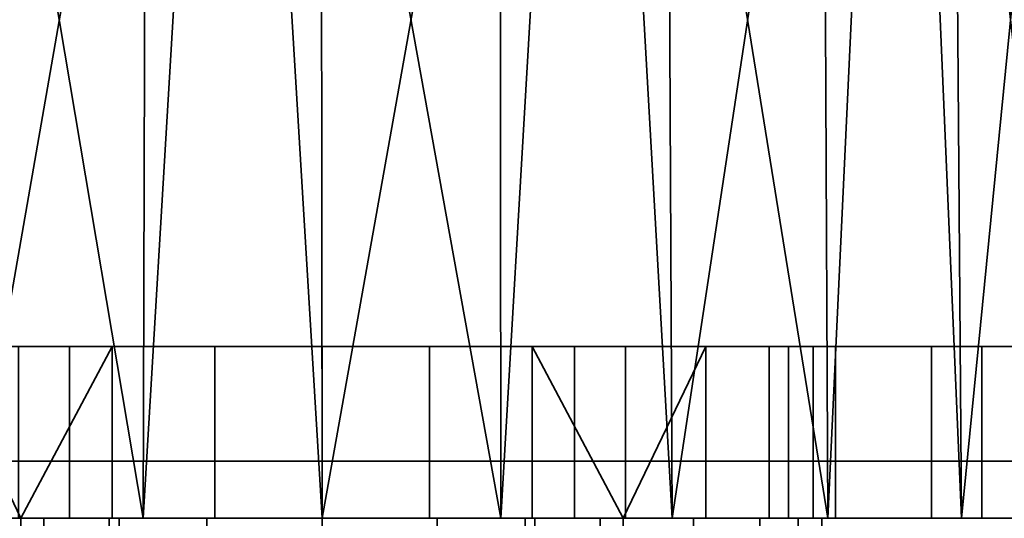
# Model space of a CAD drawing. Header units: millimetres. Extents: x -590 to 3690, y -120 to 127.
# Tile 56 of 256: x -349 to -332, y 13 to 22. Entities that reach past the tile are written whole.
import ezdxf

# ---------------------------------------------------------------- set-up
doc = ezdxf.new("R2010")
doc.units = ezdxf.units.MM
doc.layers.add('151', color=7, linetype='Continuous', true_color=0xffffff)

# ---------------------------------------------------------------- blocks, each defined once
blk = doc.blocks.new('UG_SURFACE_001')
at = {"layer": '151', "color": 252, "linetype": 'Continuous', "lineweight": 35}
for points in [[(590, -31.2, 2203), (590, 108.2, 2203), (-590, 108.2, 2203), (-590, -31.2, 2203)], [(-440, -31.2, 2053), (-440, 108.2, 2053), (440, 108.2, 2053), (440, -31.2, 2053)]]:
    blk.add_3dface(points, dxfattribs=at)
blk = doc.blocks.new('UG_SURFACE_009')
at = {"layer": '151', "color": 43, "linetype": 'Continuous', "lineweight": 35}
for points in [[(-351.5, 39, 1116.99), (-352.817, 13, 1116.135), (-347.119, 13, 1118.672)], [(-347.119, 13, 1118.672), (-347.043, 39, 1118.439), (-351.5, 39, 1116.99)], [(-350.101, 13, 1090.297), (-350.025, 39, 1090.53), (-345.568, 39, 1089.082)], [(-345.568, 39, 1089.082), (-344, 13, 1089), (-350.101, 13, 1090.297)], [(-345.568, 39, 1118.918), (-347.119, 13, 1118.672), (-340.881, 13, 1118.672)], [(-345.568, 39, 1118.918), (-347.043, 39, 1118.439), (-347.119, 13, 1118.672)], [(-340.881, 13, 1118.672), (-340.907, 39, 1118.428), (-345.568, 39, 1118.918)], [(-345.568, 39, 1089.082), (-344.026, 39, 1089.244), (-344, 13, 1089)], [(-344, 13, 1089), (-344.026, 39, 1089.244), (-339.365, 39, 1089.734)], [(-339.365, 39, 1089.734), (-337.899, 13, 1090.297), (-344, 13, 1089)], [(-339.365, 39, 1118.266), (-340.907, 39, 1118.428), (-340.881, 13, 1118.672)], [(-339.365, 39, 1118.266), (-340.881, 13, 1118.672), (-335.183, 13, 1116.135)], [(-335.183, 13, 1116.135), (-335.306, 39, 1115.923), (-339.365, 39, 1118.266)], [(-339.365, 39, 1089.734), (-338.022, 39, 1090.51), (-337.899, 13, 1090.297)], [(-337.899, 13, 1090.297), (-338.022, 39, 1090.51), (-333.963, 39, 1092.853)], [(-333.963, 39, 1092.853), (-332.853, 13, 1093.963), (-337.899, 13, 1090.297)], [(-333.963, 39, 1115.147), (-335.306, 39, 1115.923), (-335.183, 13, 1116.135)], [(-333.963, 39, 1115.147), (-335.183, 13, 1116.135), (-331.01, 13, 1111.5)], [(-331.01, 13, 1111.5), (-331.208, 39, 1111.356), (-333.963, 39, 1115.147)], [(-333.963, 39, 1092.853), (-333.052, 39, 1094.107), (-332.853, 13, 1093.963)], [(-332.853, 13, 1093.963), (-333.052, 39, 1094.107), (-330.297, 39, 1097.899)], [(-330.297, 39, 1097.899), (-329.734, 13, 1099.365), (-332.853, 13, 1093.963)], [(-354.625, 16, 989.099), (-355.5, 16, 993.5), (-350.688, 16, 1005.978), (-347.661, 16, 1003.778)], [(-352.132, 16, 985.368), (-354.625, 16, 989.099), (-347.661, 16, 1003.778), (-344, 16, 1003)], [(-352.132, 13, 985.368), (-352.132, 16, 985.368), (-348.401, 16, 982.875), (-348.401, 13, 982.875)], [(-348.401, 13, 1025.125), (-348.401, 16, 1025.125), (-352.132, 16, 1022.632), (-352.132, 13, 1022.632)], [(-344, 16, 1003), (-348.401, 16, 982.875), (-352.132, 16, 985.368)], [(-345.871, 16, 1020.803), (-349.29, 16, 1019.281), (-352.132, 16, 1022.632), (-348.401, 16, 1025.125)], [(-350.688, 16, 1005.978), (-350.688, 13, 1005.978), (-349.25, 13, 1004.69)], [(-349.25, 13, 1004.69), (-347.661, 16, 1003.778), (-350.688, 16, 1005.978)], [(-349.29, 13, 1019.281), (-349.29, 16, 1019.281), (-345.871, 16, 1020.803), (-345.871, 13, 1020.803)], [(-349.25, 13, 1004.69), (-347.661, 13, 1003.778), (-347.661, 16, 1003.778)], [(-348.401, 13, 982.875), (-348.401, 16, 982.875), (-344, 16, 982), (-344, 13, 982)], [(-344, 13, 1026), (-344, 16, 1026), (-348.401, 16, 1025.125), (-348.401, 13, 1025.125)], [(-344, 16, 1003), (-344, 16, 982), (-348.401, 16, 982.875)], [(-342.129, 16, 1020.803), (-345.871, 16, 1020.803), (-348.401, 16, 1025.125), (-344, 16, 1026)], [(-344, 13, 1003), (-344, 16, 1003), (-347.661, 16, 1003.778), (-347.661, 13, 1003.778)], [(-345.871, 13, 1020.803), (-345.871, 16, 1020.803), (-342.129, 16, 1020.803), (-342.129, 13, 1020.803)], [(-344, 13, 982), (-344, 16, 982), (-339.599, 16, 982.875), (-339.599, 13, 982.875)], [(-339.599, 13, 1025.125), (-339.599, 16, 1025.125), (-344, 16, 1026), (-344, 13, 1026)], [(-344, 16, 1003), (-340.339, 16, 1003.778), (-333.375, 16, 989.099), (-335.868, 16, 985.368)], [(-335.868, 16, 985.368), (-339.599, 16, 982.875), (-344, 16, 982), (-344, 16, 1003)], [(-344, 16, 1026), (-339.599, 16, 1025.125), (-342.129, 16, 1020.803)], [(-340.339, 13, 1003.778), (-340.339, 16, 1003.778), (-344, 16, 1003), (-344, 13, 1003)], [(-338.71, 16, 1019.281), (-342.129, 16, 1020.803), (-339.599, 16, 1025.125), (-335.868, 16, 1022.632)], [(-342.129, 13, 1020.803), (-342.129, 16, 1020.803), (-338.71, 16, 1019.281), (-338.71, 13, 1019.281)], [(-340.339, 16, 1003.778), (-337.312, 16, 1005.978), (-332.5, 16, 993.5), (-333.375, 16, 989.099)], [(-337.312, 16, 1005.978), (-340.339, 16, 1003.778), (-338.75, 13, 1004.69)], [(-340.339, 16, 1003.778), (-340.339, 13, 1003.778), (-338.75, 13, 1004.69)], [(-339.599, 13, 982.875), (-339.599, 16, 982.875), (-335.868, 16, 985.368), (-335.868, 13, 985.368)], [(-335.868, 13, 1022.632), (-335.868, 16, 1022.632), (-339.599, 16, 1025.125), (-339.599, 13, 1025.125)], [(-338.75, 13, 1004.69), (-337.312, 13, 1005.978), (-337.312, 16, 1005.978)], [(-336.206, 16, 1016.5), (-338.71, 16, 1019.281), (-335.868, 16, 1022.632), (-333.375, 16, 1018.901)], [(-338.71, 13, 1019.281), (-338.71, 16, 1019.281), (-336.206, 16, 1016.5), (-336.206, 13, 1016.5)], [(-332.5, 16, 993.5), (-337.312, 16, 1005.978), (-335.44, 16, 1009.219)], [(-335.44, 13, 1009.219), (-335.44, 16, 1009.219), (-337.312, 16, 1005.978), (-337.312, 13, 1005.978)], [(-335.049, 16, 1012.941), (-336.206, 16, 1016.5), (-333.375, 16, 1018.901), (-332.5, 16, 1014.5)], [(-336.206, 13, 1016.5), (-336.206, 16, 1016.5), (-335.049, 16, 1012.941), (-335.049, 13, 1012.941)], [(-335.868, 13, 985.368), (-335.868, 16, 985.368), (-333.375, 16, 989.099), (-333.375, 13, 989.099)], [(-333.375, 13, 1018.901), (-333.375, 16, 1018.901), (-335.868, 16, 1022.632), (-335.868, 13, 1022.632)], [(-335.44, 16, 1009.219), (-335.049, 16, 1012.941), (-332.5, 16, 1014.5), (-332.5, 16, 993.5)], [(-335.049, 13, 1012.941), (-335.049, 16, 1012.941), (-335.44, 16, 1009.219), (-335.44, 13, 1009.219)], [(-333.375, 13, 989.099), (-333.375, 16, 989.099), (-332.5, 16, 993.5), (-332.5, 13, 993.5)], [(-332.5, 13, 1014.5), (-332.5, 16, 1014.5), (-333.375, 16, 1018.901), (-333.375, 13, 1018.901)], [(-332.5, 13, 993.5), (-332.5, 16, 993.5), (-332.5, 16, 1014.5), (-332.5, 13, 1014.5)], [(-370, 0, 951.5), (-370, 13, 951.5), (-344, 13, 948), (-344, 0, 948)], [(-344, 0, 1190), (-344, 13, 1190), (-370, 13, 1186.5), (-370, 0, 1186.5)], [(-344, 13, 948), (-370, 13, 951.5), (-348.401, 13, 982.875), (-344, 13, 982)], [(-370, 13, 951.5), (-352.132, 13, 985.368), (-348.401, 13, 982.875)], [(-370, 13, 1186.5), (-347.119, 13, 1118.672), (-352.817, 13, 1116.135)], [(-340.881, 13, 1118.672), (-347.119, 13, 1118.672), (-370, 13, 1186.5), (-344, 13, 1190)], [(-359, 13, 1104), (-348.401, 13, 1025.125), (-352.132, 13, 1022.632)], [(-348.401, 13, 1025.125), (-359, 13, 1104), (-358.266, 13, 1099.365)], [(-358.266, 13, 1099.365), (-344, 13, 1026), (-348.401, 13, 1025.125)], [(-339.599, 13, 1025.125), (-344, 13, 1026), (-358.266, 13, 1099.365), (-355.147, 13, 1093.963)], [(-333.375, 13, 1018.901), (-355.147, 13, 1093.963), (-350.101, 13, 1090.297)], [(-355.147, 13, 1093.963), (-335.868, 13, 1022.632), (-339.599, 13, 1025.125)], [(-355.147, 13, 1093.963), (-333.375, 13, 1018.901), (-335.868, 13, 1022.632)], [(-349.25, 0, 1005), (-349.25, 13, 1005), (-351.632, 13, 1007.721), (-351.632, 0, 1007.721)], [(-351.632, 13, 1007.721), (-349.25, 13, 1005), (-349.25, 13, 1004.69), (-350.688, 13, 1005.978)], [(-350.473, 0, 1017.888), (-350.473, 13, 1017.888), (-347.539, 13, 1020.002), (-347.539, 0, 1020.002)], [(-347.539, 13, 1020.002), (-350.473, 13, 1017.888), (-349.29, 13, 1019.281)], [(-333.375, 13, 1018.901), (-350.101, 13, 1090.297), (-344, 13, 1089)], [(-349.29, 13, 1019.281), (-345.871, 13, 1020.803), (-347.539, 13, 1020.002)], [(-344, 13, 987.25), (-349.25, 13, 992.5), (-348.85, 13, 990.491)], [(-344, 13, 987.25), (-344, 13, 1003), (-347.661, 13, 1003.778), (-349.25, 13, 992.5)], [(-347.661, 13, 1003.778), (-349.25, 13, 1004.69), (-349.25, 13, 992.5)], [(-348.85, 0, 990.491), (-348.85, 13, 990.491), (-349.25, 13, 992.5), (-349.25, 0, 992.5)], [(-349.25, 0, 1005), (-349.25, 0, 992.5), (-349.25, 13, 992.5), (-349.25, 13, 1004.69)], [(-349.25, 13, 1004.69), (-349.25, 13, 1005), (-349.25, 0, 1005)], [(-348.85, 13, 990.491), (-347.712, 13, 988.788), (-346.009, 13, 987.65), (-344, 13, 987.25)], [(-347.712, 0, 988.788), (-347.712, 13, 988.788), (-348.85, 13, 990.491), (-348.85, 0, 990.491)], [(-346.009, 0, 987.65), (-346.009, 13, 987.65), (-347.712, 13, 988.788), (-347.712, 0, 988.788)], [(-347.539, 0, 1020.002), (-347.539, 13, 1020.002), (-344, 13, 1020.75), (-344, 0, 1020.75)], [(-345.871, 13, 1020.803), (-344, 13, 1020.75), (-347.539, 13, 1020.002)], [(-344, 0, 987.25), (-344, 13, 987.25), (-346.009, 13, 987.65), (-346.009, 0, 987.65)], [(-344, 13, 1020.75), (-345.871, 13, 1020.803), (-342.129, 13, 1020.803)], [(-344, 0, 948), (-344, 13, 948), (-318, 13, 951.5), (-318, 0, 951.5)], [(-318, 0, 1186.5), (-318, 13, 1186.5), (-344, 13, 1190), (-344, 0, 1190)], [(-344, 13, 982), (-339.599, 13, 982.875), (-318, 13, 951.5), (-344, 13, 948)], [(-344, 13, 1089), (-332.5, 13, 1014.5), (-333.375, 13, 1018.901)], [(-332.5, 13, 1014.5), (-344, 13, 1089), (-337.899, 13, 1090.297), (-318, 13, 951.5)], [(-344, 13, 1190), (-318, 13, 1186.5), (-340.881, 13, 1118.672)], [(-338.75, 13, 992.5), (-344, 13, 987.25), (-341.991, 13, 987.65), (-340.288, 13, 988.788)], [(-338.75, 13, 992.5), (-340.339, 13, 1003.778), (-344, 13, 1003), (-344, 13, 987.25)], [(-341.991, 0, 987.65), (-341.991, 13, 987.65), (-344, 13, 987.25), (-344, 0, 987.25)], [(-344, 0, 1020.75), (-344, 13, 1020.75), (-340.461, 13, 1020.002), (-340.461, 0, 1020.002)], [(-342.129, 13, 1020.803), (-340.461, 13, 1020.002), (-344, 13, 1020.75)], [(-340.461, 13, 1020.002), (-342.129, 13, 1020.803), (-338.71, 13, 1019.281)], [(-340.288, 0, 988.788), (-340.288, 13, 988.788), (-341.991, 13, 987.65), (-341.991, 0, 987.65)], [(-335.183, 13, 1116.135), (-340.881, 13, 1118.672), (-318, 13, 1186.5)], [(-340.461, 0, 1020.002), (-340.461, 13, 1020.002), (-337.527, 13, 1017.888), (-337.527, 0, 1017.888)], [(-338.71, 13, 1019.281), (-337.527, 13, 1017.888), (-340.461, 13, 1020.002)], [(-338.75, 13, 992.5), (-338.75, 13, 1004.69), (-340.339, 13, 1003.778)], [(-340.288, 13, 988.788), (-339.15, 13, 990.491), (-338.75, 13, 992.5)], [(-339.15, 0, 990.491), (-339.15, 13, 990.491), (-340.288, 13, 988.788), (-340.288, 0, 988.788)], [(-318, 13, 951.5), (-339.599, 13, 982.875), (-335.868, 13, 985.368)], [(-338.75, 0, 992.5), (-338.75, 13, 992.5), (-339.15, 13, 990.491), (-339.15, 0, 990.491)], [(-338.75, 0, 1005), (-338.75, 13, 1005), (-338.75, 13, 1004.69)], [(-338.75, 13, 1004.69), (-338.75, 13, 992.5), (-338.75, 0, 992.5), (-338.75, 0, 1005)], [(-336.368, 0, 1007.721), (-336.368, 13, 1007.721), (-338.75, 13, 1005), (-338.75, 0, 1005)], [(-337.312, 13, 1005.978), (-338.75, 13, 1004.69), (-338.75, 13, 1005), (-336.368, 13, 1007.721)], [(-337.527, 13, 1017.888), (-338.71, 13, 1019.281), (-336.206, 13, 1016.5)], [(-337.899, 13, 1090.297), (-332.853, 13, 1093.963), (-318, 13, 951.5)], [(-337.527, 0, 1017.888), (-337.527, 13, 1017.888), (-335.699, 13, 1014.767), (-335.699, 0, 1014.767)], [(-336.206, 13, 1016.5), (-335.699, 13, 1014.767), (-337.527, 13, 1017.888)], [(-336.368, 13, 1007.721), (-335.44, 13, 1009.219), (-337.312, 13, 1005.978)], [(-335.289, 0, 1011.173), (-335.289, 13, 1011.173), (-336.368, 13, 1007.721), (-336.368, 0, 1007.721)], [(-335.44, 13, 1009.219), (-336.368, 13, 1007.721), (-335.289, 13, 1011.173)], [(-335.699, 13, 1014.767), (-336.206, 13, 1016.5), (-335.049, 13, 1012.941)], [(-318, 13, 951.5), (-335.868, 13, 985.368), (-333.375, 13, 989.099)], [(-335.699, 0, 1014.767), (-335.699, 13, 1014.767), (-335.289, 13, 1011.173), (-335.289, 0, 1011.173)], [(-335.049, 13, 1012.941), (-335.289, 13, 1011.173), (-335.699, 13, 1014.767)], [(-335.289, 13, 1011.173), (-335.049, 13, 1012.941), (-335.44, 13, 1009.219)], [(-318, 13, 1186.5), (-331.01, 13, 1111.5), (-335.183, 13, 1116.135)], [(-318, 13, 951.5), (-333.375, 13, 989.099), (-332.5, 13, 993.5)], [(-318, 13, 951.5), (-332.853, 13, 1093.963), (-329.734, 13, 1099.365)], [(-318, 13, 951.5), (-332.5, 13, 993.5), (-332.5, 13, 1014.5)]]:
    blk.add_3dface(points, dxfattribs=at)
blk = doc.blocks.new('UG_SURFACE_024')
at = {"layer": '151', "color": 254, "linetype": 'Continuous', "lineweight": 35}
for points in [[(424.75, -35, 2033.25), (424.75, 111.75, 2033.25), (-424.75, 111.75, 2033.25), (-424.75, -35, 2033.25)], [(400.75, 106.75, 2009.25), (400.75, 5, 2009.25), (-400.75, 5, 2009.25), (-400.75, 106.75, 2009.25)], [(417, 16, 2025.5), (417, -33, 2025.5), (-417, -33, 2025.5), (-417, 16, 2025.5)], [(417, 16, 2025.5), (-417, 16, 2025.5), (-412.5, 16, 2021), (412.5, 16, 2021)], [(412.5, 5, 2021), (412.5, 16, 2021), (-412.5, 16, 2021), (-412.5, 5, 2021)], [(408.5, 13, 2017), (408.5, 5, 2017), (-408.5, 5, 2017), (-408.5, 13, 2017)], [(408.5, 13, 2017), (-408.5, 13, 2017), (-404.5, 13, 2013), (404.5, 13, 2013)], [(404.5, 5, 2013), (404.5, 13, 2013), (-404.5, 13, 2013), (-404.5, 5, 2013)]]:
    blk.add_3dface(points, dxfattribs=at)
blk = doc.blocks.new('UG_SURFACE_025')
at = {"layer": '151', "color": 7, "linetype": 'Continuous', "lineweight": 35}
for points in [[(400.75, 5, 2009.25), (400.75, 106.75, 2009.25), (-400.75, 106.75, 2009.25), (-400.75, 5, 2009.25)], [(-400.5, 5, 2009), (-400.5, 106.75, 2009), (400.5, 106.75, 2009), (400.5, 5, 2009)]]:
    blk.add_3dface(points, dxfattribs=at)
blk = doc.blocks.new('UG_SURFACE_062')
at = {"layer": '151', "color": 14, "linetype": 'Continuous', "lineweight": 35}
for points in [[(416.8, 14, 2025.3), (415.5, 14, 2024), (-415.5, 14, 2024), (-416.8, 14, 2025.3)], [(416.8, -35, 2025.3), (416.8, 14, 2025.3), (-416.8, 14, 2025.3), (-416.8, -35, 2025.3)], [(415.5, 14, 2024), (412.75, 11.25, 2021.25), (-412.75, 11.25, 2021.25), (-415.5, 14, 2024)]]:
    blk.add_3dface(points, dxfattribs=at)

msp = doc.modelspace()

# ---------------------------------------------------------------- linework, layer by layer
at = {"layer": '151', "color": 252, "linetype": 'Continuous', "lineweight": -3, "true_color": 0x939598}
for p, q in [((417, 16, 2025.5), (-417, 16, 2025.5)), ((412.5, 16, 2021), (-412.5, 16, 2021)), ((-332.5, 13, 1014.5), (-332.5, 16, 1014.5)), ((-332.5, 16, 993.5), (-332.5, 16, 1014.5)), ((-332.5, 13, 993.5), (-332.5, 16, 993.5)), ((416.8, 14, 2025.3), (-416.8, 14, 2025.3)), ((415.5, 14, 2024), (-415.5, 14, 2024))]:
    msp.add_line(p, q, dxfattribs=at)
at = {"layer": '151', "color": 252, "linetype": 'Continuous', "lineweight": -3, "true_color": 0x939598, "extrusion": (0, 1, 0)}
msp.add_circle((344, 1012, 16), 9, dxfattribs=at)
at = {"layer": '151', "color": 252, "linetype": 'Continuous', "lineweight": -3, "true_color": 0x939598, "extrusion": (0, -1, 0)}
for centre, start, end in [((-344, 1014.5, -16), 360, 180), ((-344, 993.5, -16), 180, 0)]:
    msp.add_arc(centre, 11.5, start, end, dxfattribs=at)

# ---------------------------------------------------------------- block references
at = {"layer": '151', "color": 252, "linetype": 'Continuous', "lineweight": -3, "true_color": 0x939598}
for name in ['UG_SURFACE_025', 'UG_SURFACE_024', 'UG_SURFACE_001', 'UG_SURFACE_009', 'UG_SURFACE_062']:
    msp.add_blockref(name, (0, 0), dxfattribs=at)

doc.saveas('drawing.dxf')
